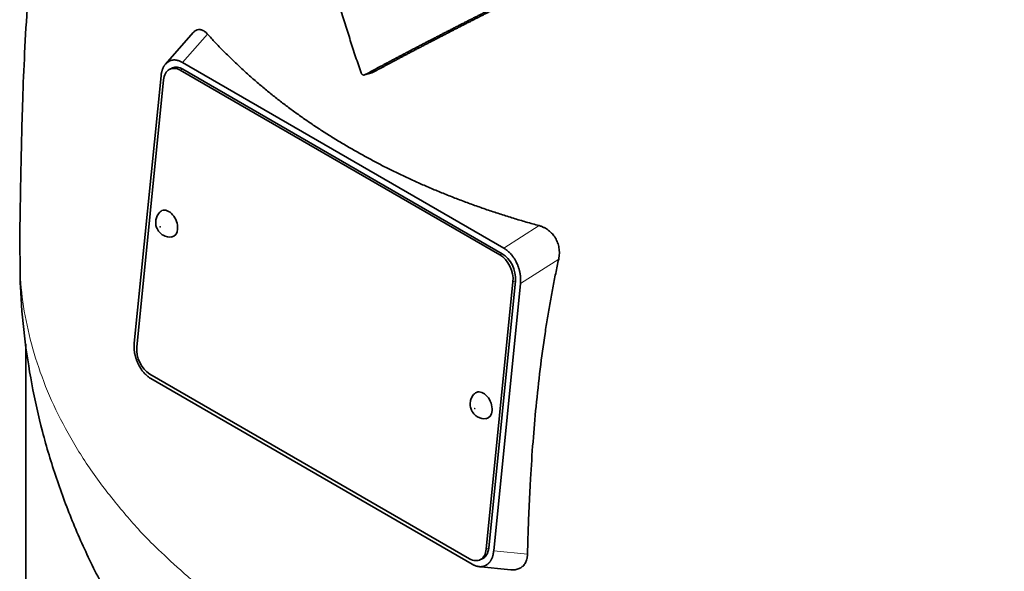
# Model space of a CAD drawing. Header units: millimetres. Extents: x 432 to 1317, y -1117 to 1316.
# Tile 8 of 26: x 1025 to 1164, y -525 to -447. Entities that reach past the tile are written whole.
import ezdxf

# ---------------------------------------------------------------- set-up
doc = ezdxf.new("R2010")
doc.units = ezdxf.units.MM
doc.layers.add('VSI344-454_TESTA', color=7, linetype='Continuous')

# ---------------------------------------------------------------- blocks, each defined once
blk = doc.blocks.new('SE4')
at = {"layer": 'VSI344-454_TESTA', "color": 7, "linetype": 'Continuous', "lineweight": 35}
for p, q in [((1049.3, -448.56), (1045.37, -453.02)), ((1045.88, -452.61), (1045.68, -452.74)), ((1047.78, -452.79), (1093.29, -479.07)), ((1046.37, -453.56), (1046.02, -453.72)), ((1092.73, -480.01), (1047.47, -453.89)), ((1093.08, -479.86), (1047.82, -453.73)), ((1073.58, -454.54), (1074.61, -454.26)), ((1044.74, -454.68), (1040.95, -492.52)), ((1045.09, -455.24), (1041.3, -493.09)), ((1095.18, -481.31), (1095.02, -480.98)), ((1090.8, -521.67), (1094.59, -483.82)), ((1091.15, -521.51), (1094.94, -483.67)), ((1095.65, -484.07), (1091.86, -521.91)), ((1025.57, -492.66), (1025.57, -553.58)), ((1041.42, -495.27), (1041.59, -495.63)), ((1043.17, -496.89), (1088.42, -523.02)), ((1043.3, -497.52), (1088.81, -523.8)), ((1089.63, -524.12), (1094.29, -524.58)), ((1089.88, -523.19), (1090.23, -523.04)), ((1090.7, -523.98), (1090.92, -523.85))]:
    blk.add_line(p, q, dxfattribs=at)
at = {"layer": 'VSI344-454_TESTA', "color": 4, "linetype": 'Continuous', "lineweight": 9}
for p, q in [((1047.78, -452.79), (1051.33, -448.77)), ((1047.82, -453.73), (1047.47, -453.89)), ((1098.29, -475.88), (1093.29, -479.07)), ((1092.73, -480.01), (1093.08, -479.86)), ((1101.07, -480.62), (1095.65, -484.07)), ((1094.94, -483.67), (1094.59, -483.82)), ((1090.8, -521.67), (1091.15, -521.51)), ((1091.86, -521.91), (1096.65, -522.39))]:
    blk.add_line(p, q, dxfattribs=at)
at = {"layer": 'VSI344-454_TESTA', "color": 7, "linetype": 'Continuous', "lineweight": 35}
for centre, major_axis, start_param, end_param in [((1047.22, -456.47), (1.2, -2.75), 2.425216, 3.996013), ((1047.57, -456.31), (1.2, -2.75), 2.425216, 3.141593), ((1045.67, -475.59), (-0.8, 1.83), 0, 0.21978), ((1045.67, -475.59), (-0.8, 1.83), 2.920391, 6.283185), ((1092.47, -482.59), (1.2, -2.75), 0.85442, 2.425216), ((1092.82, -482.44), (-1.2, 2.75), 3.996013, 5.566809), ((1043.42, -494.31), (-1.2, 2.75), 0.85442, 2.425216), ((1090.22, -501.31), (-0.8, 1.83), 2.920391, 6.283185), ((1090.22, -501.31), (-0.8, 1.83), 0, 0.21978), ((1089.03, -520.29), (-1.2, 2.75), 3.141593, 3.996013), ((1088.68, -520.44), (-1.2, 2.75), 2.425216, 3.996013)]:
    blk.add_ellipse(centre, major_axis=major_axis, ratio=0.643408, start_param=start_param, end_param=end_param, dxfattribs=at)
at = {"layer": 'VSI344-454_TESTA', "color": 4, "linetype": 'Continuous', "lineweight": 9}
for centre in [(1044.62, -476.05), (1089.17, -501.77)]:
    blk.add_ellipse(centre, major_axis=(-0.0254, 0.0582), ratio=0.643408, dxfattribs=at)
at = {"layer": 'VSI344-454_TESTA', "color": 7, "linetype": 'Continuous', "lineweight": 35}
for points, degree, knots in [([(1043.22, -374.84), (1043.19, -374.89), (1042.21, -376.78), (1040.33, -380.61), (1037.77, -386.45), (1035.45, -392.48), (1033.47, -398.55), (1031.78, -404.58), (1030.37, -410.51), (1029.09, -416.84), (1027.99, -423.49), (1027.08, -430.42), (1026.36, -437.38), (1025.81, -444.38), (1025.4, -451.32), (1025.14, -457.79), (1024.97, -463.74), (1024.88, -468.49), (1024.81, -472.28), (1024.75, -475.62), (1024.72, -478.31), (1024.72, -479.76), (1024.72, -480.08)], 3, [0.2695151, 0.2695151, 0.2695151, 0.2695151, 0.2706829, 0.3107305, 0.3517733, 0.393123, 0.4350479, 0.4744709, 0.5135958, 0.5529584, 0.6001419, 0.6459845, 0.6923812, 0.741651, 0.7914176, 0.8384085, 0.8784952, 0.9206259, 0.9458399, 0.9690555, 0.9941793, 1, 1, 1, 1]), ([(1073.08, -454.25), (1072.95, -453.87), (1072.69, -453.11), (1072.3, -451.97), (1071.92, -450.82), (1071.55, -449.66), (1071.18, -448.5), (1070.81, -447.33), (1070.45, -446.16), (1070.1, -444.97), (1069.75, -443.79), (1069.4, -442.59), (1069.07, -441.39), (1068.73, -440.18), (1068.4, -438.96), (1068.08, -437.74), (1067.76, -436.51), (1067.31, -434.75), (1066.74, -432.41), (1066.06, -429.47), (1065.37, -426.41), (1064.7, -423.24), (1064.02, -419.95), (1063.59, -417.72), (1063.37, -416.59)], 3, [0, 0, 0, 0, 0.030328, 0.060804, 0.091429, 0.122206, 0.153136, 0.184222, 0.215465, 0.246867, 0.278431, 0.310158, 0.342051, 0.374109, 0.406337, 0.438735, 0.471305, 0.504049, 0.578996, 0.657008, 0.738102, 0.822291, 0.909586, 1, 1, 1, 1]), ([(1074.61, -454.26), (1077.95, -452.46), (1081.59, -450.56), (1083.39, -449.62), (1085.28, -448.65), (1087.06, -447.73), (1088.95, -446.77), (1092.5, -444.97), (1096.57, -442.94), (1100.17, -441.14), (1104.38, -439.07)], 2, [0, 0, 0, 0.25, 0.25, 0.375, 0.375, 0.5, 0.5, 0.75, 0.75, 1, 1, 1]), ([(1103.32, -439.36), (1099.15, -441.41), (1095.59, -443.18), (1091.54, -445.2), (1088, -447), (1086.08, -447.98), (1084.28, -448.91), (1082.38, -449.88), (1080.57, -450.83), (1076.92, -452.74), (1073.58, -454.54)], 2, [0, 0, 0, 0.25, 0.25, 0.5, 0.5, 0.625, 0.625, 0.75, 0.75, 1, 1, 1]), ([(1049.3, -448.55), (1049.31, -448.54), (1049.43, -448.41), (1049.67, -448.22), (1050, -448.12), (1050.26, -448.12), (1050.47, -448.16), (1050.68, -448.25), (1050.89, -448.38), (1051.11, -448.55), (1051.26, -448.7), (1051.33, -448.77)], 3, [0.3819069, 0.3819069, 0.3819069, 0.3819069, 0.392179, 0.5097344, 0.6234902, 0.6817649, 0.7404104, 0.8020867, 0.8651418, 0.9320617, 1, 1, 1, 1]), ([(1051.33, -448.77), (1051.51, -448.97), (1051.87, -449.37), (1052.42, -449.96), (1052.98, -450.55), (1053.55, -451.13), (1054.13, -451.71), (1054.71, -452.28), (1055.3, -452.85), (1055.9, -453.42), (1056.51, -453.98), (1057.12, -454.53), (1057.75, -455.08), (1058.37, -455.62), (1059.01, -456.16), (1059.66, -456.7), (1060.31, -457.23), (1060.97, -457.75), (1061.63, -458.27), (1062.3, -458.78), (1062.98, -459.29), (1063.67, -459.8), (1064.36, -460.29), (1065.07, -460.79), (1065.77, -461.27), (1066.49, -461.76), (1067.21, -462.23), (1067.94, -462.7), (1068.67, -463.17), (1069.41, -463.63), (1070.16, -464.08), (1070.91, -464.53), (1071.91, -465.11), (1073.16, -465.82), (1074.67, -466.64), (1076.21, -467.45), (1077.78, -468.23), (1079.37, -468.99), (1080.98, -469.73), (1082.61, -470.44), (1084.27, -471.14), (1085.95, -471.81), (1087.65, -472.46), (1089.37, -473.09), (1091.12, -473.7), (1092.88, -474.28), (1094.66, -474.84), (1096.46, -475.38), (1097.68, -475.71), (1098.29, -475.88)], 3, [0, 0, 0, 0, 0.016211, 0.032418, 0.048618, 0.064813, 0.081003, 0.097187, 0.113366, 0.129539, 0.145707, 0.161869, 0.178026, 0.194178, 0.210323, 0.226464, 0.242598, 0.258728, 0.274851, 0.29097, 0.307082, 0.323189, 0.339291, 0.355387, 0.371478, 0.387563, 0.403642, 0.419716, 0.435784, 0.451847, 0.467904, 0.483956, 0.500002, 0.531096, 0.562211, 0.593346, 0.624503, 0.65568, 0.686878, 0.718097, 0.749337, 0.780598, 0.811879, 0.843181, 0.874504, 0.905847, 0.937211, 0.968595, 1, 1, 1, 1]), ([(1073.08, -454.25), (1073.09, -454.27), (1073.1, -454.31), (1073.13, -454.36), (1073.17, -454.42), (1073.23, -454.48), (1073.3, -454.53), (1073.37, -454.56), (1073.44, -454.57), (1073.52, -454.57), (1073.56, -454.55), (1073.58, -454.54)], 3, [0, 0, 0, 0, 0.083882, 0.167351, 0.251899, 0.376428, 0.501233, 0.625666, 0.750014, 0.87532, 1, 1, 1, 1]), ([(1044.64, -473.93), (1044.62, -473.94), (1044.43, -474.06), (1044.18, -474.48), (1043.98, -475.06), (1043.97, -475.7), (1044.15, -476.36), (1044.55, -476.91), (1044.88, -477.14), (1045.02, -477.23)], 3, [0, 0, 0, 0, 0.016071, 0.188666, 0.346757, 0.501927, 0.66984, 0.88022, 1, 1, 1, 1]), ([(1098.29, -475.88), (1098.35, -475.9), (1098.47, -475.94), (1098.66, -476), (1098.84, -476.08), (1099.07, -476.19), (1099.34, -476.34), (1099.64, -476.55), (1099.92, -476.79), (1100.25, -477.14), (1100.62, -477.63), (1100.94, -478.3), (1101.1, -478.91), (1101.16, -479.42), (1101.17, -479.82), (1101.14, -480.23), (1101.09, -480.49), (1101.07, -480.62)], 3, [0, 0, 0, 0, 0.03415, 0.067958, 0.101516, 0.134917, 0.197958, 0.259657, 0.318285, 0.37658, 0.490339, 0.607904, 0.728718, 0.794673, 0.861368, 0.929571, 1, 1, 1, 1]), ([(1024.78, -480.14), (1024.77, -481.75), (1024.77, -485.28), (1025.32, -491.49), (1026.35, -498.29), (1027.87, -505.04), (1029.84, -511.64), (1032.26, -518.1), (1035.12, -524.39), (1038.41, -530.49), (1042.1, -536.4), (1046.21, -542.11), (1050.72, -547.58), (1055.63, -552.84), (1059.77, -556.75), (1062.32, -558.98), (1063.02, -559.58)], 3, [0, 0, 0, 0, 0.0433285, 0.1116697, 0.1797758, 0.247748, 0.3156916, 0.3837172, 0.4519429, 0.5204944, 0.5895065, 0.6591215, 0.7294875, 0.8007531, 0.8730591, 0.9002753, 0.9002753, 0.9002753, 0.9002753]), ([(1101.07, -480.62), (1100.99, -480.95), (1100.85, -481.62), (1100.64, -482.64), (1100.43, -483.66), (1100.23, -484.7), (1100.03, -485.74), (1099.84, -486.8), (1099.66, -487.87), (1099.48, -488.95), (1099.3, -490.04), (1098.93, -492.46), (1098.41, -496.28), (1097.85, -501.39), (1097.4, -506.56), (1097.12, -510.82), (1096.94, -514.3), (1096.82, -516.93), (1096.72, -519.64), (1096.67, -521.46), (1096.65, -522.39)], 3, [0, 0, 0, 0, 0.02336, 0.047015, 0.070963, 0.095203, 0.119731, 0.144544, 0.169639, 0.195013, 0.220662, 0.246585, 0.366346, 0.49242, 0.612327, 0.739264, 0.80163, 0.865878, 0.932007, 1, 1, 1, 1]), ([(1089.19, -499.65), (1089.17, -499.66), (1088.98, -499.78), (1088.73, -500.2), (1088.53, -500.78), (1088.51, -501.42), (1088.7, -502.08), (1089.1, -502.63), (1089.42, -502.86), (1089.57, -502.95)], 3, [0, 0, 0, 0, 0.016071, 0.188666, 0.346757, 0.501927, 0.66984, 0.88022, 1, 1, 1, 1]), ([(1096.65, -522.39), (1096.65, -522.45), (1096.64, -522.56), (1096.62, -522.73), (1096.6, -522.9), (1096.55, -523.11), (1096.47, -523.35), (1096.35, -523.62), (1096.2, -523.86), (1095.96, -524.13), (1095.59, -524.39), (1095.05, -524.58), (1094.6, -524.61), (1094.34, -524.59), (1094.29, -524.58)], 3, [0, 0, 0, 0, 0.0335571, 0.0667874, 0.0997731, 0.1325985, 0.1958636, 0.2580457, 0.3183352, 0.3781439, 0.4957181, 0.6141111, 0.7362695, 0.7635613, 0.7635613, 0.7635613, 0.7635613])]:
    blk.add_open_spline(points, degree=degree, knots=knots, dxfattribs=at)
for points, degree in [([(1045.68, -452.74), (1044.88, -453.31), (1044.74, -454.68)], 2), ([(1047.78, -452.79), (1046.72, -452.17), (1045.88, -452.61)], 2), ([(1045.02, -477.23), (1045.45, -477.46), (1045.84, -477.54), (1046.18, -477.47)], 3), ([(1095.02, -480.98), (1094.36, -479.68), (1093.29, -479.07)], 2), ([(1095.65, -484.07), (1095.79, -482.7), (1095.18, -481.31)], 2), ([(1040.95, -492.52), (1040.81, -493.89), (1041.42, -495.27)], 2), ([(1041.59, -495.63), (1042.24, -496.91), (1043.3, -497.52)], 2), ([(1089.57, -502.95), (1090, -503.18), (1090.39, -503.26), (1090.73, -503.19)], 3), ([(1090.92, -523.85), (1091.72, -523.28), (1091.86, -521.91)], 2), ([(1088.81, -523.8), (1089.87, -524.41), (1090.7, -523.98)], 2)]:
    blk.add_open_spline(points, degree=degree, dxfattribs=at)
at = {"layer": 'VSI344-454_TESTA', "color": 4, "linetype": 'Continuous', "lineweight": 9}
blk.add_rational_spline([(1024.72, -480.08), (1024.73, -545.93), (1118.03, -574.7), (1208.76, -558.66)], [0.668620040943, 0.547042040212, 0.657502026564, 1], degree=3, dxfattribs=at)

msp = doc.modelspace()

# ---------------------------------------------------------------- block references
msp.add_blockref('SE4', (0, 0))

doc.saveas('drawing.dxf')
